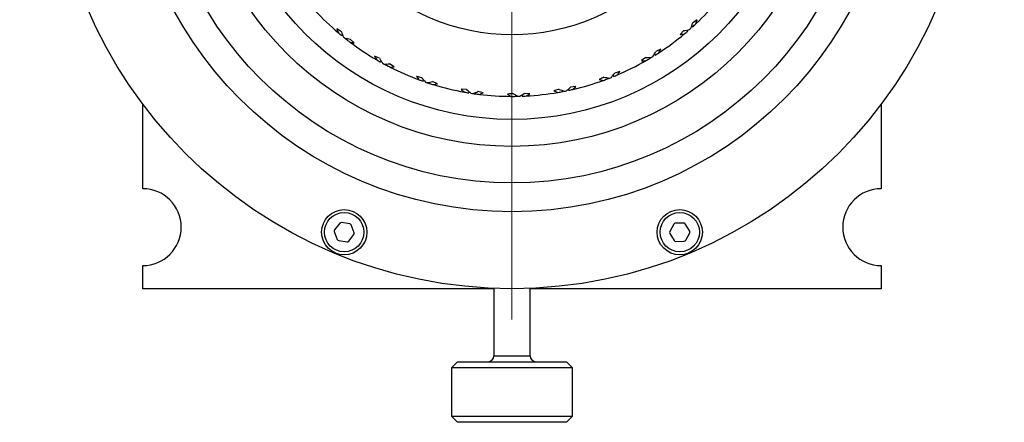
# Model space of a CAD drawing. Header units: inches. Extents: x 1.9 to 39.7, y 1.6 to 33.
# Tile 18 of 20: x 36.2 to 39.4, y 15.9 to 17.2. Entities that reach past the tile are written whole.
import ezdxf

# ---------------------------------------------------------------- set-up
doc = ezdxf.new("R2010")
doc.units = ezdxf.units.IN
doc.header["$MEASUREMENT"] = 0

# ---------------------------------------------------------------- blocks, each defined once
blk = doc.blocks.new('SW_CENTERMARKSYMBOL_1')
at = {"color": 0, "linetype": 'Continuous', "lineweight": 18}
for p, q in [((0, 0.2), (0, 1.6)), ((0, 0), (0, 0.1)), ((-0.2, 0), (-1.6, 0)), ((0, 0), (-0.1, 0)), ((0, 0), (0, -0.1)), ((0, 0), (0.1, 0)), ((0.2, 0), (1.6, 0)), ((0, -0.2), (0, -1.6))]:
    blk.add_line(p, q, dxfattribs=at)

msp = doc.modelspace()

# ---------------------------------------------------------------- linework, layer by layer
at = {"color": 7, "linetype": 'Continuous', "lineweight": 25}
for p, q in [((38.3395, 17.1925), (38.3423, 17.1893)), ((38.3565, 17.2114), (38.3422, 17.2009)), ((37.2043, 17.1639), (37.2016, 17.1605)), ((38.314, 17.1766), (38.3016, 17.1638)), ((38.3235, 17.1784), (38.3264, 17.1752)), ((37.2209, 17.1506), (37.2182, 17.1472)), ((37.2424, 17.1371), (37.2296, 17.1494)), ((37.3248, 17.0868), (37.3084, 17.094)), ((38.1906, 17.0897), (38.1762, 17.0791)), ((38.2004, 17.0898), (38.2026, 17.0861)), ((38.2185, 17.1009), (38.2208, 17.0972)), ((38.2385, 17.1165), (38.2226, 17.1086)), ((37.3297, 17.0784), (37.3277, 17.0747)), ((37.3484, 17.0683), (37.3464, 17.0645)), ((37.3719, 17.0587), (37.3572, 17.0686)), ((38.0835, 17.0316), (38.085, 17.0276)), ((38.1059, 17.0435), (38.0889, 17.0386)), ((37.4681, 17.0161), (37.4667, 17.012)), ((37.4883, 17.0093), (37.4869, 17.0053)), ((37.5131, 17.004), (37.4969, 17.0112)), ((37.9626, 16.9947), (37.945, 16.9928)), ((38.0637, 17.0238), (38.0652, 17.0198)), ((37.6077, 16.9849), (37.5899, 16.9861)), ((37.6152, 16.9787), (37.6145, 16.9745)), ((37.6363, 16.9755), (37.6356, 16.9713)), ((37.6616, 16.9746), (37.6444, 16.9789)), ((37.7666, 16.9675), (37.7667, 16.9632)), ((37.7878, 16.968), (37.7879, 16.9637)), ((37.8129, 16.9715), (37.7953, 16.9727)), ((37.9176, 16.9827), (37.9184, 16.9785)), ((37.9384, 16.9869), (37.9393, 16.9827)), ((36.5552, 16.6631), (36.5552, 16.9381)), ((38.9552, 16.9381), (38.9552, 16.6631)), ((37.1953, 16.5506), (37.1783, 16.5293)), ((37.2277, 16.5488), (37.2008, 16.5528)), ((37.2424, 16.5197), (37.2324, 16.5451)), ((38.281, 16.5476), (38.2681, 16.5236)), ((38.3133, 16.5515), (38.2861, 16.5507)), ((38.3328, 16.5255), (38.3185, 16.5487)), ((37.1774, 16.5234), (37.1874, 16.4981)), ((37.2245, 16.4925), (37.2415, 16.5139)), ((38.2683, 16.5177), (38.2826, 16.4945)), ((38.3201, 16.4955), (38.333, 16.5195)), ((37.1921, 16.4944), (37.219, 16.4904)), ((38.2878, 16.4917), (38.315, 16.4924)), ((36.5552, 16.3381), (36.5552, 16.4131)), ((38.9552, 16.4131), (38.9552, 16.3381)), ((37.6962, 16.3381), (36.5552, 16.3381)), ((37.6962, 16.3393), (37.6962, 16.1204)), ((37.8143, 16.1204), (37.8143, 16.3393)), ((38.9552, 16.3381), (37.8143, 16.3381)), ((37.8202, 16.3395), (37.8202, 16.3395)), ((37.5781, 16.1007), (37.5584, 16.081)), ((37.5781, 16.1007), (37.9324, 16.1007)), ((37.6962, 16.1204), (37.8143, 16.1204)), ((37.9521, 16.081), (37.9324, 16.1007)), ((37.5584, 16.081), (37.5584, 15.9235)), ((37.9521, 16.081), (37.5584, 16.081)), ((37.9521, 15.9235), (37.9521, 16.081)), ((37.5584, 15.9235), (37.5781, 15.9038)), ((37.5584, 15.9235), (37.9096, 15.9235)), ((37.9096, 15.9235), (37.9521, 15.9235)), ((37.9324, 15.9038), (37.9521, 15.9235)), ((37.8941, 15.9038), (37.5781, 15.9038)), ((37.9324, 15.9038), (37.8941, 15.9038))]:
    msp.add_line(p, q, dxfattribs=at)
for centre, radius in [((37.7552, 17.8381), 1.5), ((37.7552, 17.8381), 1.25), ((37.7552, 17.8381), 1.1563), ((37.7552, 17.8381), 0.95), ((37.7552, 17.8381), 0.675), ((37.2099, 16.5216), 0.0736), ((37.2099, 16.5216), 0.0638), ((38.3005, 16.5216), 0.0736), ((38.3005, 16.5216), 0.0638)]:
    msp.add_circle(centre, radius, dxfattribs=at)
at = {"color": 7, "linetype": 'Continuous'}
msp.add_circle((37.7552, 17.8381), 1.0376, dxfattribs=at)
at = {"color": 7, "linetype": 'Continuous', "lineweight": 25}
for centre, radius, start, end in [((37.7552, 17.8381), 0.875, 313.0556, 319.8368), ((37.7552, 17.8381), 0.875, 223.0556, 229.8368), ((37.7552, 17.8381), 0.875, 311.2329, 311.6586), ((37.7552, 17.8381), 0.875, 312.1429, 313.0556), ((37.7552, 17.8381), 0.875, 229.8368, 230.7485), ((37.7552, 17.8381), 0.875, 231.2329, 231.6586), ((37.7552, 17.8381), 0.875, 303.0556, 309.8368), ((37.7552, 17.8381), 0.875, 309.8368, 310.7485), ((37.7552, 17.8381), 0.875, 231.6586, 232.1429), ((37.7552, 17.8381), 0.875, 232.1429, 233.0556), ((37.7552, 17.8381), 0.875, 233.0556, 239.8368), ((37.7552, 17.8381), 0.875, 300.7485, 301.2329), ((37.7552, 17.8381), 0.875, 301.2329, 301.6586), ((37.7552, 17.8381), 0.875, 302.1429, 303.0556), ((37.7552, 17.8381), 0.875, 239.8368, 240.7485), ((37.7552, 17.8381), 0.875, 241.2329, 241.6586), ((37.7552, 17.8381), 0.875, 241.6586, 242.1429), ((37.7552, 17.8381), 0.875, 242.1429, 243.0556), ((37.7552, 17.8381), 0.875, 243.0556, 249.8368), ((37.7552, 17.8381), 0.875, 293.0556, 299.8368), ((37.7552, 17.8381), 0.875, 299.8368, 300.7485), ((37.7552, 17.8381), 0.875, 291.2329, 291.6586), ((37.7552, 17.8381), 0.875, 292.1429, 293.0556), ((37.7552, 17.8381), 0.875, 249.8368, 250.7485), ((37.7552, 17.8381), 0.875, 251.2329, 251.6586), ((37.7552, 17.8381), 0.875, 251.6586, 252.1429), ((37.7552, 17.8381), 0.875, 252.1429, 253.0556), ((37.7552, 17.8381), 0.875, 253.0556, 259.8368), ((37.7552, 17.8381), 0.875, 283.0556, 289.8368), ((37.7552, 17.8381), 0.875, 289.8368, 290.7485), ((37.7552, 17.8381), 0.875, 290.7485, 291.2329), ((37.7552, 17.8381), 0.875, 259.8368, 260.7485), ((37.7552, 17.8381), 0.875, 261.2329, 261.6586), ((37.7552, 17.8381), 0.875, 261.6586, 262.1429), ((37.7552, 17.8381), 0.875, 262.1429, 263.0556), ((37.7552, 17.8381), 0.875, 263.0556, 269.8368), ((37.7552, 17.8381), 0.875, 269.8368, 270.7485), ((37.7552, 17.8381), 0.875, 270.7485, 271.2329), ((37.7552, 17.8381), 0.875, 271.2329, 271.6586), ((37.7552, 17.8381), 0.875, 272.1429, 273.0556), ((37.7552, 17.8381), 0.875, 273.0556, 279.8368), ((37.7552, 17.8381), 0.875, 279.8368, 280.7485), ((37.7552, 17.8381), 0.875, 280.7485, 281.2329), ((37.7552, 17.8381), 0.875, 281.2329, 281.6586), ((37.7552, 17.8381), 0.875, 282.1429, 283.0556), ((36.5552, 16.5381), 0.125, 270, 90), ((38.9552, 16.5381), 0.125, 90, 270), ((37.1999, 16.5469), 0.00591, 81.524, 141.524), ((37.2269, 16.5429), 0.00591, 21.524, 81.524), ((38.2862, 16.5448), 0.00591, 91.6421, 151.6421), ((38.3135, 16.5456), 0.00591, 31.6421, 91.6421), ((37.1829, 16.5256), 0.00591, 141.524, 201.524), ((37.2369, 16.5176), 0.00591, 321.524, 21.524), ((38.2733, 16.5208), 0.00591, 151.6421, 211.6421), ((38.3278, 16.5224), 0.00591, 331.6421, 31.6421), ((37.1929, 16.5002), 0.00591, 201.524, 261.524), ((37.2199, 16.4962), 0.00591, 261.524, 321.524), ((38.2876, 16.4976), 0.00591, 211.6421, 271.6421), ((38.3149, 16.4984), 0.00591, 271.6421, 331.6421), ((37.6765, 16.1204), 0.0197, 270, 0), ((37.834, 16.1204), 0.0197, 180, 270)]:
    msp.add_arc(centre, radius, start, end, dxfattribs=at)
for centre, major_axis, start_param, end_param in [((37.0244, 17.3018), (1.1935, 0.8758), 5.443684, 5.456556), ((37.0141, 17.2943), (1.2103, 0.8881), 5.461786, 5.47147), ((38.517, 17.3295), (1.2441, -0.8307), 3.95701, 3.967541), ((38.5064, 17.3365), (1.2268, -0.8191), 3.972091, 3.985694), ((38.3884, 18.5), (1.0341, 1.0809), 3.95701, 3.967541), ((38.3796, 18.4908), (1.0197, 1.0659), 3.972091, 3.985694), ((37.1002, 18.4647), (1.0697, -1.0233), 5.443684, 5.456556), ((37.091, 18.4735), (1.0847, -1.0377), 5.461786, 5.47147), ((38.5938, 17.4695), (1.3694, -0.602), 3.95701, 3.967541), ((38.4835, 18.3725), (1.1893, 0.8727), 3.972091, 3.985694), ((36.9424, 17.4369), (1.3275, 0.6552), 5.443684, 5.456556), ((36.931, 17.4313), (1.3461, 0.6644), 5.461786, 5.47147), ((38.5821, 17.4746), (1.3504, -0.5936), 3.972091, 3.985694), ((37.0013, 18.3414), (1.2312, -0.822), 5.443684, 5.456556), ((36.9908, 18.3485), (1.2484, -0.8336), 5.461786, 5.47147), ((38.4937, 18.38), (1.2061, 0.885), 3.95701, 3.967541), ((38.645, 17.6207), (1.4532, -0.3551), 3.95701, 3.967541), ((38.5652, 18.2379), (1.3228, 0.6529), 3.972091, 3.985694), ((36.8851, 17.5841), (1.4211, 0.4147), 5.443684, 5.456556), ((36.8728, 17.5806), (1.441, 0.4206), 5.461786, 5.47147), ((38.6327, 17.6237), (1.433, -0.3501), 3.972091, 3.985694), ((36.9254, 18.2029), (1.3552, -0.5957), 5.443684, 5.456556), ((36.9137, 18.208), (1.3742, -0.6041), 5.461786, 5.47147), ((36.8542, 17.7391), (1.4715, 0.1617), 5.443684, 5.456556), ((36.8415, 17.7377), (1.4922, 0.1639), 5.461786, 5.47147), ((38.5766, 18.2435), (1.3414, 0.6621), 3.95701, 3.967541), ((38.6693, 17.7785), (1.4927, -0.0973), 3.95701, 3.967541), ((38.6566, 17.7793), (1.472, -0.096), 3.972091, 3.985694), ((36.8747, 18.0533), (1.4381, -0.3514), 5.443684, 5.456556), ((36.8623, 18.0563), (1.4583, -0.3563), 5.461786, 5.47147), ((38.6657, 17.9381), (1.487, 0.1634), 3.95701, 3.967541), ((38.6531, 17.9367), (1.4663, 0.1611), 3.972091, 3.985694), ((36.8507, 17.8971), (1.4772, -0.0963), 5.443684, 5.456556), ((36.838, 17.8979), (1.498, -0.0977), 5.461786, 5.47147), ((38.6345, 18.0947), (1.436, 0.4191), 3.95701, 3.967541), ((38.6223, 18.0912), (1.4161, 0.4133), 3.972091, 3.985694)]:
    msp.add_ellipse(centre, major_axis=major_axis, ratio=0.790607, start_param=start_param, end_param=end_param, dxfattribs=at)
for points, knots in [([(37.2008, 17.173), (37.1967, 17.1757), (37.1917, 17.179), (37.1868, 17.1823), (37.186, 17.1829)], [0, 0, 0, 0, 0.836152, 1, 1, 1, 1]), ([(37.4618, 17.0235), (37.4569, 17.0247), (37.4511, 17.0261), (37.4454, 17.0275), (37.4444, 17.0277)], [0, 0, 0, 0, 0.836214, 1, 1, 1, 1]), ([(38.054, 17.0254), (38.0496, 17.0232), (38.0442, 17.0206), (38.0389, 17.018), (38.0381, 17.0175)], [0, 0, 0, 0, 0.836153, 1, 1, 1, 1]), ([(37.7581, 16.9722), (37.7531, 16.9717), (37.7472, 16.971), (37.7413, 16.9704), (37.7403, 16.9703)], [0, 0, 0, 0, 0.8362131, 1, 1, 1, 1]), ([(37.9084, 16.9859), (37.9036, 16.9845), (37.8979, 16.9828), (37.8922, 16.9812), (37.8913, 16.9809)], [0, 0, 0, 0, 0.836193, 1, 1, 1, 1])]:
    msp.add_open_spline(points, degree=3, knots=knots, dxfattribs=at)

# ---------------------------------------------------------------- block references
at = {"color": 7, "linetype": 'Continuous', "lineweight": 18}
msp.add_blockref('SW_CENTERMARKSYMBOL_1', (37.7552, 17.8381), dxfattribs=at)

doc.saveas('drawing.dxf')
